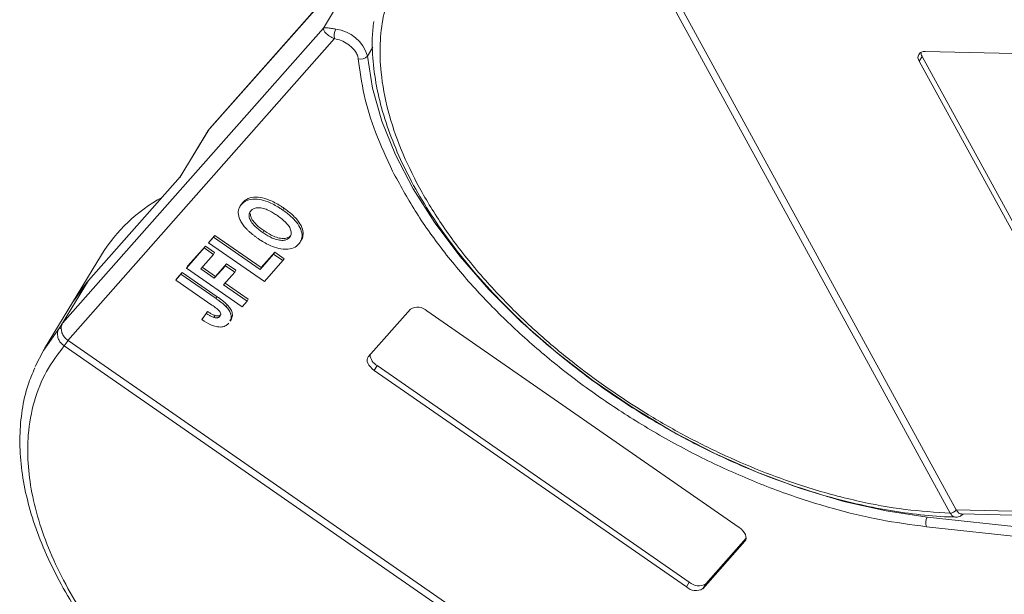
# Model space of a CAD drawing. Header units: millimetres. Extents: x -645 to 830, y -176 to 857.
# Tile 48 of 77: x 197 to 254, y 730 to 763. Entities that reach past the tile are written whole.
import ezdxf

# ---------------------------------------------------------------- set-up
doc = ezdxf.new("R2010")
doc.units = ezdxf.units.MM

msp = doc.modelspace()

# ---------------------------------------------------------------- linework, layer by layer
at = {"color": 7, "linetype": 'Continuous', "lineweight": 15}
for p, q in [((223.281, 773.802), (208.115, 756.635)), ((208.087, 756.598), (223.253, 773.764)), ((251.195, 734.275), (231.021, 771.15)), ((231.365, 771.339), (251.539, 734.463)), ((216.24, 764.967), (214.728, 762.481)), ((214.728, 762.481), (199.562, 745.314)), ((199.874, 744.312), (215.382, 761.866)), ((217.288, 760.854), (217.599, 761.364)), ((249.557, 760.838), (249.389, 760.562)), ((249.557, 760.838), (258.248, 744.953)), ((249.725, 761.114), (254.897, 760.996)), ((258.08, 744.676), (249.389, 760.562)), ((206.407, 753.836), (208.087, 756.598)), ((208.031, 756.522), (208.087, 756.598)), ((208.087, 756.598), (208.115, 756.635)), ((208.031, 756.522), (206.375, 753.8)), ((201.075, 747.8), (206.407, 753.836)), ((209.863, 752.078), (209.856, 752.066)), ((209.923, 752.177), (209.897, 752.134)), ((210.037, 752.34), (209.97, 752.229)), ((212.432, 752.008), (212.365, 751.897)), ((208.052, 749.983), (208.346, 750.316)), ((208.119, 750.094), (208.414, 750.427)), ((208.414, 750.427), (208.346, 750.316)), ((208.346, 750.316), (211.049, 748.443)), ((208.414, 750.427), (211.116, 748.553)), ((211.201, 750.592), (211.269, 750.702)), ((212.826, 750.413), (212.759, 750.302)), ((206.825, 748.629), (207.864, 749.805)), ((207.864, 749.805), (207.797, 749.695)), ((207.864, 749.805), (208.405, 749.43)), ((208.119, 750.094), (208.052, 749.983)), ((211.295, 747.735), (208.052, 749.983)), ((213.443, 750.156), (213.51, 750.267)), ((201.817, 749.291), (200.137, 746.529)), ((206.758, 748.518), (207.797, 749.695)), ((208.338, 749.32), (207.592, 748.476)), ((207.797, 749.695), (208.338, 749.32)), ((208.405, 749.43), (208.338, 749.32)), ((211.049, 748.443), (211.833, 749.331)), ((211.116, 748.553), (211.9, 749.441)), ((211.9, 749.441), (211.833, 749.331)), ((211.833, 749.331), (212.374, 748.956)), ((211.9, 749.441), (212.441, 749.066)), ((206.825, 748.629), (206.758, 748.518)), ((207.679, 748.574), (208.45, 748.039)), ((208.382, 747.929), (209.03, 748.661)), ((208.45, 748.039), (209.097, 748.772)), ((209.097, 748.772), (209.03, 748.661)), ((209.03, 748.661), (209.57, 748.287)), ((209.097, 748.772), (209.637, 748.397)), ((212.374, 748.956), (211.295, 747.735)), ((212.374, 748.956), (212.441, 749.066)), ((206.15, 747.83), (206.444, 748.163)), ((206.217, 747.94), (206.511, 748.273)), ((206.511, 748.273), (206.444, 748.163)), ((206.444, 748.163), (208.488, 746.746)), ((206.511, 748.273), (208.556, 746.856)), ((210.001, 746.27), (206.758, 748.518)), ((207.592, 748.476), (208.382, 747.929)), ((208.45, 748.039), (208.382, 747.929)), ((209.57, 748.287), (208.923, 747.554)), ((209.637, 748.397), (209.57, 748.287)), ((211.116, 748.553), (211.049, 748.443)), ((199.562, 745.314), (201.075, 747.8)), ((200.137, 746.529), (201.075, 747.8)), ((206.217, 747.94), (206.15, 747.83)), ((208.249, 746.375), (206.15, 747.83)), ((208.923, 747.554), (210.295, 746.603)), ((209.009, 747.651), (210.362, 746.713)), ((208.556, 746.856), (208.488, 746.746)), ((200.137, 746.529), (198.506, 743.85)), ((209.139, 746.391), (209.071, 746.28)), ((210.295, 746.603), (210.001, 746.27)), ((210.295, 746.603), (210.362, 746.713)), ((207.92, 745.887), (207.667, 745.525)), ((207.734, 745.636), (207.987, 745.998)), ((207.987, 745.998), (207.92, 745.887)), ((208.43, 745.763), (208.363, 745.653)), ((217.344, 743.37), (219.791, 746.14)), ((220.746, 746.037), (238.906, 733.447)), ((199.373, 745.04), (199.562, 745.314)), ((207.734, 745.636), (207.667, 745.525)), ((209.313, 745.443), (209.381, 745.553)), ((199.651, 743.997), (199.649, 743.998)), ((241.807, 714.772), (199.651, 743.997)), ((199.876, 744.311), (242.032, 715.087)), ((217.854, 742.85), (217.686, 742.574)), ((217.854, 742.85), (236.015, 730.26)), ((235.847, 729.984), (217.686, 742.574)), ((251.196, 734.274), (251.195, 734.275)), ((283.027, 733.74), (251.539, 734.462)), ((255.627, 733.417), (249.858, 734.042)), ((251.857, 734.223), (283.038, 733.508)), ((255.58, 732.859), (249.811, 733.484)), ((239.249, 732.651), (236.801, 729.88)), ((236.97, 730.157), (239.316, 732.813)), ((239.298, 732.731), (239.249, 732.651)), ((236.015, 730.26), (235.847, 729.984)), ((236.97, 730.157), (236.801, 729.88))]:
    msp.add_line(p, q, dxfattribs=at)
at = {"color": 7, "linetype": 'Continuous', "lineweight": 15, "flags": 128}
for points in [[(249.858, 734.042), (247.459, 734.398), (244.998, 734.952), (242.502, 735.699), (239.996, 736.631), (237.507, 737.737), (235.062, 739.007), (232.686, 740.426), (230.405, 741.98), (228.242, 743.652), (226.22, 745.425), (224.361, 747.279), (222.685, 749.196), (221.208, 751.155), (219.947, 753.136), (218.915, 755.117), (218.122, 757.077), (217.578, 758.996), (217.288, 760.854)], [(200.137, 746.529), (200.552, 747.151), (201.075, 747.8)], [(197.956, 742.791), (198.441, 743.74), (199.373, 745.04)], [(217.686, 742.574), (217.566, 742.668), (217.461, 742.772), (217.377, 742.882), (217.317, 742.993), (217.283, 743.101), (217.276, 743.203), (217.296, 743.293), (217.344, 743.37)], [(238.906, 733.447), (239.027, 733.352), (239.131, 733.248), (239.215, 733.139), (239.275, 733.027), (239.31, 732.919), (239.317, 732.818), (239.296, 732.727), (239.249, 732.651)]]:
    msp.add_lwpolyline(points, dxfattribs=at)
at = {"color": 7, "linetype": 'Continuous', "lineweight": 15}
for centre, radius, start, end in [((216.069, 762.066), 0.715, 150.2121, 196.251), ((215.183, 760.247), 2.191, 16.0927, 83.058), ((216.913, 761.133), 0.467, 251.1487, 323.3562), ((249.662, 760.774), 0.346, 79.4796, 217.8969), ((249.991, 761.097), 0.505, 182.9748, 210.7874), ((209.979, 744.217), 9.61, 118.8028, 148.1304), ((220.201, 745.462), 0.792, 46.5281, 121.1139), ((199.346, 744.809), 0.232, 54.61, 83.1615), ((197.596, 745.709), 2.672, 320.1892, 328.4863), ((197.638, 745.672), 2.619, 320.2234, 328.6895), ((218.248, 743.554), 0.806, 185.0002, 240.8046), ((251.185, 734.701), 0.426, 271.2925, 326.0732), ((251.186, 734.698), 0.425, 271.3125, 326.2437), ((250.443, 733.712), 0.672, 150.5684, 199.8118), ((236.56, 730.835), 0.792, 226.5281, 301.1139), ((236.392, 730.559), 0.792, 226.5281, 301.1139)]:
    msp.add_arc(centre, radius, start, end, dxfattribs=at)
for points, knots in [([(251.195, 734.275), (250.328, 734.329), (248.566, 734.438), (245.735, 734.959), (243.005, 735.697), (240.446, 736.599), (238.098, 737.593), (235.767, 738.75), (232.719, 740.496), (229.841, 742.503), (227.237, 744.692), (225.278, 746.558), (223.384, 748.65), (221.663, 750.929), (220.272, 753.191), (219.193, 755.446), (218.432, 757.703), (218.056, 759.76), (217.996, 761.583), (218.179, 763.171), (218.601, 764.664), (219.485, 766.499), (220.828, 768.051), (222.573, 769.267), (224.198, 770.074), (226.179, 770.703), (228.505, 771.106), (230.191, 771.136), (231.021, 771.15)], [0, 0, 0, 0, 0.038862, 0.078912, 0.1200677, 0.1522272, 0.1843815, 0.2172151, 0.2500433, 0.3156185, 0.347778, 0.3799323, 0.4210926, 0.4611415, 0.5, 0.5388632, 0.578912, 0.6200677, 0.6522272, 0.6843815, 0.7172151, 0.7500433, 0.8156185, 0.847778, 0.8799323, 0.9210926, 0.9611404, 1, 1, 1, 1]), ([(215.382, 761.866), (215.279, 761.913), (215.061, 762.012), (214.848, 762.2), (214.727, 762.37), (214.727, 762.444), (214.728, 762.481)], [0, 0, 0, 0, 0.23435, 0.498195, 0.748869, 1, 1, 1, 1]), ([(214.728, 762.481), (214.791, 762.496), (214.889, 762.52), (215.171, 762.468), (215.362, 762.436), (215.448, 762.421)], [0, 0, 0, 0, 0.4984129, 0.772928, 1, 1, 1, 1]), ([(217.655, 762.857), (217.622, 762.553), (217.532, 761.74), (217.614, 760.343), (217.875, 758.688), (218.342, 756.994), (218.996, 755.277), (219.833, 753.552), (220.842, 751.833), (222.011, 750.134), (223.326, 748.473), (224.766, 746.869), (226.297, 745.35), (227.864, 743.953), (229.305, 742.788), (230.641, 741.794), (231.992, 740.851), (232.984, 740.231), (233.533, 739.887)], [0, 0, 0, 0, 0.04157, 0.111425, 0.181343, 0.251234, 0.321027, 0.390661, 0.460062, 0.529153, 0.597797, 0.665722, 0.732344, 0.796145, 0.855223, 0.897404, 0.943271, 1, 1, 1, 1]), ([(216.762, 760.691), (216.749, 760.761), (216.722, 760.904), (216.588, 761.135), (216.396, 761.36), (216.23, 761.486), (216.148, 761.549)], [0, 0, 0, 0, 0.2455128, 0.5, 0.7544872, 1, 1, 1, 1]), ([(218.758, 754.155), (218.405, 754.914), (217.708, 756.414), (217.04, 758.611), (216.855, 759.997), (216.762, 760.691)], [0, 0, 0, 0, 0.3386059, 0.6692921, 1, 1, 1, 1]), ([(249.811, 733.484), (248.915, 733.604), (247.122, 733.844), (244.309, 734.526), (241.435, 735.443), (238.531, 736.614), (235.667, 738.008), (232.911, 739.591), (230.296, 741.334), (227.848, 743.215), (225.576, 745.22), (223.493, 747.343), (221.635, 749.562), (220.008, 751.851), (219.175, 753.387), (218.758, 754.155)], [0, 0, 0, 0, 0.07578, 0.151564, 0.229159, 0.30729, 0.385421, 0.463015, 0.538792, 0.614579, 0.690356, 0.766144, 0.843738, 0.921869, 1, 1, 1, 1]), ([(210.037, 752.34), (210.081, 752.384), (210.213, 752.518), (210.539, 752.657), (211.044, 752.652), (211.634, 752.482), (212.096, 752.235), (212.367, 752.051), (212.432, 752.008)], [0, 0, 0, 0, 0.101398, 0.306996, 0.506144, 0.685262, 0.924557, 1, 1, 1, 1]), ([(209.775, 751.776), (209.777, 751.809), (209.783, 751.874), (209.808, 751.96), (209.839, 752.037), (209.876, 752.105), (209.919, 752.169), (209.953, 752.209), (209.97, 752.229)], [0, 0, 0, 0, 0.185429, 0.37219, 0.527708, 0.683877, 0.841678, 1, 1, 1, 1]), ([(209.924, 752.177), (209.93, 752.189), (209.949, 752.225), (209.986, 752.28), (210.02, 752.32), (210.037, 752.34)], [0, 0, 0, 0, 0.214634, 0.60667, 1, 1, 1, 1]), ([(209.97, 752.229), (210.013, 752.274), (210.146, 752.407), (210.472, 752.546), (210.977, 752.542), (211.567, 752.372), (212.029, 752.124), (212.3, 751.941), (212.365, 751.897)], [0, 0, 0, 0, 0.101398, 0.306996, 0.506144, 0.685262, 0.924557, 1, 1, 1, 1]), ([(210.514, 751.859), (210.56, 751.902), (210.654, 751.988), (210.881, 752.045), (211.163, 752.023), (211.535, 751.898), (211.832, 751.726), (212.019, 751.599), (212.055, 751.575)], [0, 0, 0, 0, 0.160292, 0.321922, 0.490761, 0.657569, 0.933883, 1, 1, 1, 1]), ([(212.432, 752.008), (212.518, 751.946), (212.775, 751.762), (213.148, 751.425), (213.454, 750.993), (213.59, 750.586), (213.533, 750.372), (213.506, 750.269)], [0, 0, 0, 0, 0.119825, 0.361448, 0.579744, 0.798116, 1, 1, 1, 1]), ([(210.173, 750.893), (210.113, 750.968), (209.994, 751.117), (209.838, 751.402), (209.771, 751.627), (209.774, 751.76), (209.775, 751.776)], [0, 0, 0, 0, 0.250896, 0.502166, 0.940512, 1, 1, 1, 1]), ([(211.201, 750.592), (211.116, 750.653), (210.901, 750.808), (210.626, 751.064), (210.445, 751.349), (210.389, 751.588), (210.433, 751.755), (210.493, 751.832), (210.514, 751.859)], [0, 0, 0, 0, 0.158617, 0.400864, 0.573059, 0.745486, 0.912985, 1, 1, 1, 1]), ([(211.269, 750.702), (211.183, 750.764), (210.967, 750.919), (210.696, 751.174), (210.507, 751.461), (210.485, 751.616), (210.474, 751.694)], [0, 0, 0, 0, 0.21277, 0.537722, 0.768706, 1, 1, 1, 1]), ([(212.055, 751.575), (212.14, 751.514), (212.38, 751.341), (212.676, 751.057), (212.843, 750.749), (212.877, 750.514), (212.819, 750.376), (212.768, 750.314), (212.759, 750.302)], [0, 0, 0, 0, 0.15859, 0.447239, 0.620381, 0.793575, 0.961295, 1, 1, 1, 1]), ([(212.365, 751.897), (212.45, 751.836), (212.708, 751.651), (213.08, 751.314), (213.389, 750.881), (213.516, 750.473), (213.467, 750.15), (213.35, 749.995), (213.3, 749.928)], [0, 0, 0, 0, 0.101888, 0.307343, 0.492963, 0.678647, 0.860791, 1, 1, 1, 1]), ([(210.929, 750.244), (210.886, 750.274), (210.799, 750.335), (210.67, 750.433), (210.539, 750.537), (210.409, 750.65), (210.284, 750.768), (210.21, 750.851), (210.173, 750.893)], [0, 0, 0, 0, 0.15395, 0.308181, 0.478699, 0.649961, 0.824203, 1, 1, 1, 1]), ([(212.759, 750.302), (212.712, 750.26), (212.617, 750.175), (212.383, 750.124), (212.089, 750.148), (211.693, 750.283), (211.397, 750.459), (211.22, 750.579), (211.201, 750.592)], [0, 0, 0, 0, 0.15971, 0.320429, 0.491074, 0.67705, 0.96629, 1, 1, 1, 1]), ([(212.826, 750.413), (212.779, 750.37), (212.684, 750.285), (212.45, 750.235), (212.156, 750.258), (211.76, 750.394), (211.464, 750.569), (211.287, 750.69), (211.269, 750.702)], [0, 0, 0, 0, 0.15971, 0.320429, 0.491074, 0.67705, 0.96629, 1, 1, 1, 1]), ([(213.3, 749.928), (213.256, 749.884), (213.124, 749.75), (212.798, 749.607), (212.291, 749.612), (211.701, 749.784), (211.249, 750.027), (210.986, 750.205), (210.929, 750.244)], [0, 0, 0, 0, 0.102171, 0.30922, 0.51365, 0.692275, 0.932413, 1, 1, 1, 1]), ([(208.556, 746.856), (208.599, 746.826), (208.685, 746.765), (208.799, 746.682), (208.897, 746.605), (208.981, 746.536), (209.064, 746.466), (209.114, 746.416), (209.139, 746.391)], [0, 0, 0, 0, 0.20827, 0.416707, 0.561481, 0.706573, 0.852825, 1, 1, 1, 1]), ([(208.249, 746.375), (208.334, 746.314), (208.483, 746.208), (208.649, 746.066), (208.737, 745.954), (208.764, 745.87), (208.755, 745.783), (208.72, 745.736), (208.699, 745.707)], [0, 0, 0, 0, 0.292027, 0.504854, 0.613905, 0.723685, 0.829816, 1, 1, 1, 1]), ([(208.488, 746.746), (208.531, 746.715), (208.618, 746.655), (208.731, 746.571), (208.83, 746.495), (208.914, 746.426), (208.996, 746.355), (209.046, 746.305), (209.071, 746.28)], [0, 0, 0, 0, 0.20827, 0.416707, 0.561481, 0.706573, 0.852825, 1, 1, 1, 1]), ([(209.071, 746.28), (209.136, 746.206), (209.265, 746.056), (209.365, 745.816), (209.39, 745.6), (209.323, 745.498), (209.294, 745.454)], [0, 0, 0, 0, 0.2516566, 0.5040366, 0.7864531, 1, 1, 1, 1]), ([(209.139, 746.391), (209.203, 746.316), (209.332, 746.167), (209.433, 745.927), (209.457, 745.71), (209.39, 745.608), (209.361, 745.564)], [0, 0, 0, 0, 0.251657, 0.504037, 0.786453, 1, 1, 1, 1]), ([(208.363, 745.653), (208.333, 745.663), (208.273, 745.683), (208.19, 745.725), (208.116, 745.765), (208.05, 745.804), (207.984, 745.845), (207.941, 745.873), (207.92, 745.887)], [0, 0, 0, 0, 0.193806, 0.393127, 0.544069, 0.695412, 0.847613, 1, 1, 1, 1]), ([(207.987, 745.998), (208.009, 745.983), (208.053, 745.954), (208.122, 745.912), (208.195, 745.869), (208.27, 745.828), (208.349, 745.79), (208.403, 745.772), (208.43, 745.763)], [0, 0, 0, 0, 0.155996, 0.312125, 0.480895, 0.650212, 0.823248, 1, 1, 1, 1]), ([(208.699, 745.707), (208.685, 745.693), (208.658, 745.666), (208.603, 745.642), (208.545, 745.629), (208.488, 745.629), (208.426, 745.636), (208.384, 745.647), (208.363, 745.653)], [0, 0, 0, 0, 0.202387, 0.410907, 0.557829, 0.709472, 0.853224, 1, 1, 1, 1]), ([(208.43, 745.763), (208.478, 745.752), (208.568, 745.732), (208.679, 745.75), (208.736, 745.786), (208.761, 745.812), (208.766, 745.817)], [0, 0, 0, 0, 0.3303982, 0.6247668, 0.9173609, 1, 1, 1, 1]), ([(209.22, 745.311), (209.176, 745.267), (209.075, 745.167), (208.832, 745.083), (208.511, 745.106), (208.104, 745.246), (207.839, 745.415), (207.667, 745.525)], [0, 0, 0, 0, 0.155292, 0.353145, 0.543243, 0.704067, 1, 1, 1, 1]), ([(199.649, 743.998), (199.593, 744.043), (199.49, 744.124), (199.366, 744.291), (199.289, 744.461), (199.259, 744.632), (199.266, 744.782), (199.303, 744.919), (199.351, 745.002), (199.373, 745.04)], [0, 0, 0, 0, 0.172016, 0.3127556, 0.4995985, 0.630391, 0.7580256, 0.8892284, 1, 1, 1, 1]), ([(199.48, 744.998), (199.489, 744.918), (199.508, 744.758), (199.638, 744.526), (199.775, 744.384), (199.861, 744.322), (199.874, 744.312)], [0, 0, 0, 0, 0.313335, 0.626691, 0.940048, 1, 1, 1, 1]), ([(241.807, 714.772), (241.366, 714.344), (240.472, 713.476), (238.723, 712.461), (236.827, 711.741), (234.86, 711.298), (232.907, 711.074), (230.816, 711.038), (227.872, 711.248), (224.772, 711.84), (221.633, 712.786), (219.074, 713.739), (216.344, 714.977), (213.524, 716.517), (210.869, 718.224), (208.361, 720.097), (205.995, 722.151), (203.983, 724.202), (202.323, 726.173), (200.983, 728.022), (199.837, 729.9), (198.594, 732.412), (197.813, 734.872), (197.514, 737.188), (197.526, 738.986), (197.859, 740.79), (198.552, 742.537), (199.288, 743.515), (199.651, 743.997)], [0, 0, 0, 0, 0.038862, 0.078912, 0.120068, 0.152227, 0.184382, 0.217215, 0.250043, 0.315618, 0.347778, 0.379932, 0.421093, 0.461142, 0.5, 0.538863, 0.578912, 0.620068, 0.652227, 0.684382, 0.717215, 0.750043, 0.815618, 0.847778, 0.879932, 0.921093, 0.96114, 1, 1, 1, 1]), ([(199.874, 744.312), (199.874, 744.312), (199.875, 744.312), (199.875, 744.312), (199.875, 744.312), (199.876, 744.311)], [0, 0, 0, 0, 0.3846993, 0.6923496, 1, 1, 1, 1]), ([(197.949, 742.715), (197.807, 742.391), (197.47, 741.62), (197.183, 740.284), (197.041, 738.749), (197.11, 737.143), (197.379, 735.486), (197.843, 733.792), (198.498, 732.075), (199.335, 730.35), (200.344, 728.631), (201.513, 726.932), (202.828, 725.271), (204.268, 723.667), (205.799, 722.148), (207.365, 720.751), (208.807, 719.586), (210.143, 718.592), (211.494, 717.649), (212.486, 717.029), (213.035, 716.685)], [0, 0, 0, 0, 0.0439737, 0.1045045, 0.1652134, 0.2260566, 0.2869551, 0.3478301, 0.4086191, 0.4692697, 0.5297172, 0.5898957, 0.6496838, 0.7088463, 0.7668735, 0.8224437, 0.8739002, 0.9106398, 0.9505895, 1, 1, 1, 1]), ([(233.533, 739.887), (234.296, 739.44), (235.366, 738.812), (236.986, 737.98), (238.376, 737.317), (240.045, 736.604), (241.799, 735.945), (243.629, 735.354), (245.497, 734.855), (247.381, 734.46), (249.248, 734.191), (250.631, 734.054), (251.365, 734.049), (251.507, 734.048)], [0, 0, 0, 0, 0.130517, 0.183018, 0.269988, 0.35985, 0.455797, 0.555409, 0.657717, 0.761961, 0.867622, 0.974343, 1, 1, 1, 1]), ([(251.506, 734.039), (251.464, 734.046), (251.388, 734.058), (251.282, 734.141), (251.226, 734.227), (251.196, 734.274)], [0, 0, 0, 0, 0.351708, 0.643429, 1, 1, 1, 1]), ([(251.539, 734.463), (251.539, 734.463), (251.539, 734.463), (251.539, 734.463), (251.539, 734.462), (251.539, 734.462)], [0, 0, 0, 0, 0.384666, 0.692333, 1, 1, 1, 1]), ([(251.539, 734.462), (251.578, 734.406), (251.655, 734.293), (251.772, 734.221), (251.84, 734.231), (251.857, 734.233)], [0, 0, 0, 0, 0.42964, 0.85928, 1, 1, 1, 1]), ([(251.513, 734.036), (251.563, 734.039), (251.658, 734.045), (251.81, 734.108), (251.902, 734.18), (251.955, 734.221)], [0, 0, 0, 0, 0.313627, 0.602894, 1, 1, 1, 1])]:
    msp.add_open_spline(points, degree=3, knots=knots, dxfattribs=at)
for points in [[(216.148, 761.549), (216.023, 761.625), (215.773, 761.779), (215.513, 761.837), (215.382, 761.866)], [(199.562, 745.314), (199.537, 745.266), (199.489, 745.17), (199.483, 745.056), (199.48, 744.998)]]:
    msp.add_open_spline(points, degree=3, dxfattribs=at)

doc.saveas('drawing.dxf')
